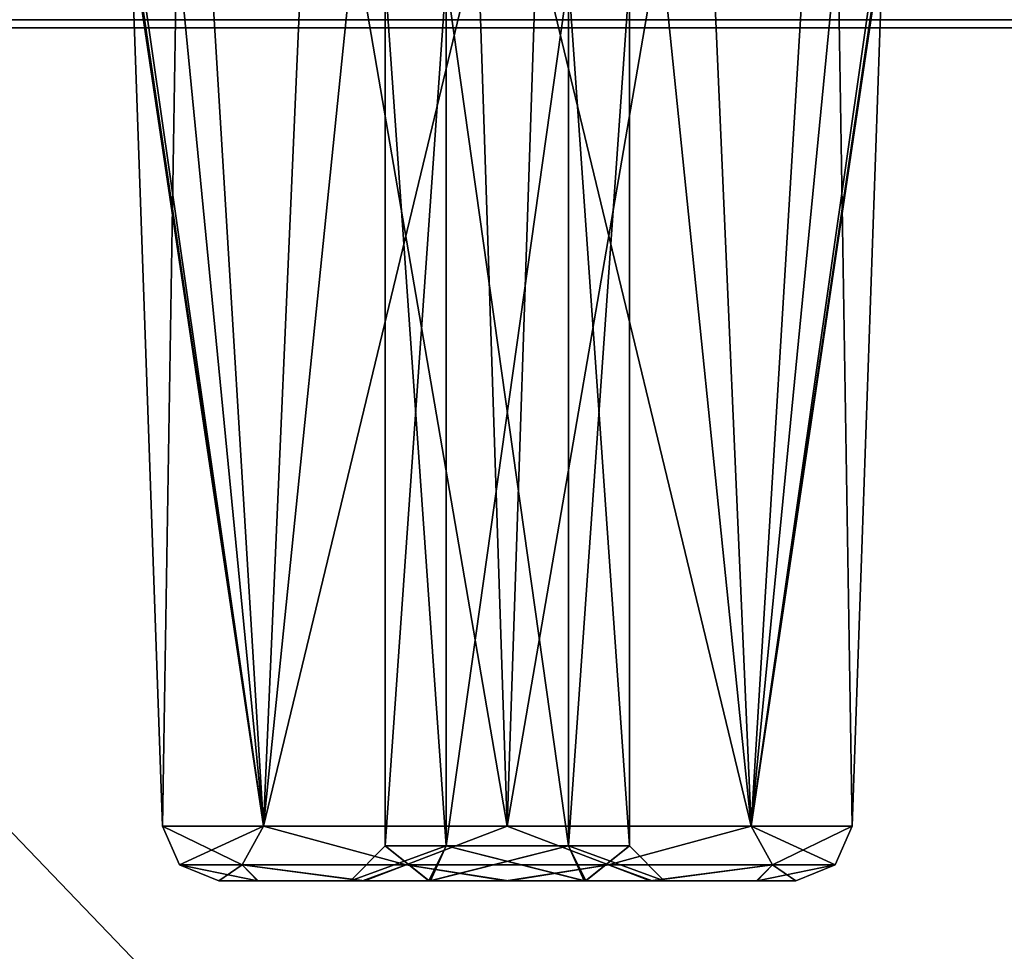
# Model space of a CAD drawing. Header units: inches. Extents: x -9.1 to 9.1, y -1.6 to 4.3.
# Tile 251 of 256: x -3.984 to -3.461, y 2.082 to 2.578. Entities that reach past the tile are written whole.
import ezdxf

# ---------------------------------------------------------------- set-up
doc = ezdxf.new("R2010")
doc.units = ezdxf.units.IN
doc.header["$LTSCALE"] = 81.481481
doc.header["$MEASUREMENT"] = 0
for name, color, linetype in [('10298', 7, 'CONTINUOUS'), ('10306', 7, 'CONTINUOUS'), ('8415', 7, 'CONTINUOUS'), ('8423', 7, 'CONTINUOUS'), ('8500', 7, 'CONTINUOUS'), ('8625', 7, 'CONTINUOUS'), ('8627', 7, 'CONTINUOUS'), ('8860', 7, 'CONTINUOUS'), ('8904', 7, 'CONTINUOUS'), ('8905', 7, 'CONTINUOUS'), ('8906', 7, 'CONTINUOUS'), ('8907', 7, 'CONTINUOUS'), ('8908', 7, 'CONTINUOUS'), ('8909', 7, 'CONTINUOUS'), ('8910', 7, 'CONTINUOUS'), ('8911', 7, 'CONTINUOUS'), ('8912', 7, 'CONTINUOUS'), ('8917', 7, 'CONTINUOUS'), ('8918', 7, 'CONTINUOUS'), ('8919', 7, 'CONTINUOUS'), ('8920', 7, 'CONTINUOUS'), ('8921', 7, 'CONTINUOUS'), ('8922', 7, 'CONTINUOUS'), ('8923', 7, 'CONTINUOUS'), ('8924', 7, 'CONTINUOUS'), ('8925', 7, 'CONTINUOUS')]:
    doc.layers.add(name, color=color, linetype=linetype)

msp = doc.modelspace()

# ---------------------------------------------------------------- linework, layer by layer
at = {"layer": '10298', "linetype": 'Continuous'}
for points in [[(-4.39938, 2.57785, 9.549), (-4.50204, -0.36218, 9.65166), (-3.44594, 1.37012, 9.59117), (-4.39938, 2.57785, 9.549)], [(-1.86647, 2.57785, 9.549), (-4.39938, 2.57785, 9.549), (-3.44594, 1.37012, 9.59117), (-1.86647, 2.57785, 9.549)]]:
    msp.add_3dface(points, dxfattribs=at)
at = {"layer": '10306', "linetype": 'Continuous'}
for points in [[(-4.39938, 2.73402, 9.47815), (-4.39938, 2.57785, 9.549), (-1.86826, 2.6585, 9.531), (-4.39938, 2.73402, 9.47815)], [(-4.39938, 2.57785, 9.549), (-1.867, 2.619, 9.54373), (-1.86826, 2.6585, 9.531), (-4.39938, 2.57785, 9.549)], [(-4.39938, 2.57785, 9.549), (-1.86647, 2.57785, 9.549), (-1.867, 2.619, 9.54373), (-4.39938, 2.57785, 9.549)]]:
    msp.add_3dface(points, dxfattribs=at)
at = {"layer": '8415', "linetype": 'Continuous'}
for points in [[(-4.50204, -0.36218, 5.39834), (-4.39938, 2.57785, 5.501), (-3.94583, -0.36218, 5.39834), (-4.50204, -0.36218, 5.39834)], [(-2.57501, 2.57785, 5.501), (-2.67768, -0.36166, 5.39835), (-4.39938, 2.57785, 5.501), (-2.57501, 2.57785, 5.501)], [(-4.39938, 2.57785, 5.501), (-2.67768, -0.36166, 5.39835), (-3.40719, 0.17231, 5.417), (-4.39938, 2.57785, 5.501)], [(-3.94583, -0.36218, 5.39834), (-4.39938, 2.57785, 5.501), (-3.93433, -0.03314, 5.40983), (-3.94583, -0.36218, 5.39834)], [(-3.93433, -0.03314, 5.40983), (-4.39938, 2.57785, 5.501), (-3.84279, 0.17233, 5.417), (-3.93433, -0.03314, 5.40983)], [(-3.84279, 0.17233, 5.417), (-4.39938, 2.57785, 5.501), (-3.63457, 0.25651, 5.41994), (-3.84279, 0.17233, 5.417)], [(-3.63457, 0.25651, 5.41994), (-4.39938, 2.57785, 5.501), (-3.61543, 0.25651, 5.41994), (-3.63457, 0.25651, 5.41994)], [(-3.61543, 0.25651, 5.41994), (-4.39938, 2.57785, 5.501), (-3.40719, 0.17231, 5.417), (-3.61543, 0.25651, 5.41994)]]:
    msp.add_3dface(points, dxfattribs=at)
at = {"layer": '8423', "linetype": 'Continuous'}
msp.add_3dface([(-2.57501, 2.57785, 5.501), (-4.39938, 2.57785, 5.501), (-4.39938, 2.73182, 5.56954), (-2.57501, 2.57785, 5.501)], dxfattribs=at)
at = {"layer": '8500', "linetype": 'Continuous'}
for points in [[(-4.50876, -0.55674, 5.51654), (-2.03412, -0.46622, 5.5197), (-4.39945, 2.57349, 5.62585), (-4.50876, -0.55674, 5.51654)], [(-2.03412, -0.46622, 5.5197), (-2.04967, -0.43262, 5.52088), (-4.39945, 2.57349, 5.62585), (-2.03412, -0.46622, 5.5197)], [(-4.39945, 2.57349, 5.62585), (-2.04967, -0.43262, 5.52088), (-2.56475, 2.57349, 5.62585), (-4.39945, 2.57349, 5.62585)]]:
    msp.add_3dface(points, dxfattribs=at)
at = {"layer": '8625', "linetype": 'Continuous'}
for points in [[(-1.14, 2.57349, 9.42415), (-4.39945, 2.64191, 9.3937), (-1.14, 2.64193, 9.39367), (-1.14, 2.57349, 9.42415)], [(-4.39945, 2.57349, 9.42415), (-4.39945, 2.64191, 9.3937), (-1.14, 2.57349, 9.42415), (-4.39945, 2.57349, 9.42415)]]:
    msp.add_3dface(points, dxfattribs=at)
at = {"layer": '8627', "linetype": 'Continuous'}
for points in [[(-4.50876, -0.55674, 9.53346), (-4.39945, 2.57349, 9.42415), (-3.24205, 0.87, 9.48364), (-4.50876, -0.55674, 9.53346)], [(-4.39945, 2.57349, 9.42415), (-1.14, 2.57349, 9.42415), (-3.09802, 1.21789, 9.47149), (-4.39945, 2.57349, 9.42415)], [(-3.24205, 0.87, 9.48364), (-4.39945, 2.57349, 9.42415), (-3.09802, 1.21789, 9.47149), (-3.24205, 0.87, 9.48364)]]:
    msp.add_3dface(points, dxfattribs=at)
at = {"layer": '8860', "linetype": 'Continuous'}
for points in [[(-4.39945, 2.64291, 5.65736), (-4.39945, 2.57349, 5.62585), (-2.56477, 2.64077, 5.65514), (-4.39945, 2.64291, 5.65736)], [(-4.39945, 2.57349, 5.62585), (-2.56475, 2.57349, 5.62585), (-2.56477, 2.64077, 5.65514), (-4.39945, 2.57349, 5.62585)]]:
    msp.add_3dface(points, dxfattribs=at)
at = {"layer": '8904', "linetype": 'Continuous'}
for points in [[(-3.9244, 2.62174, 6.06577), (-3.92502, 2.62174, 6.05), (-3.85476, 2.14895, 6.17976), (-3.9244, 2.62174, 6.06577)], [(-3.92502, 2.62174, 6.05), (-3.90851, 2.14895, 6.05), (-3.85476, 2.14895, 6.17976), (-3.92502, 2.62174, 6.05)], [(-3.92254, 2.62174, 6.08143), (-3.9244, 2.62174, 6.06577), (-3.85476, 2.14895, 6.17976), (-3.92254, 2.62174, 6.08143)], [(-3.88361, 2.62174, 6.17186), (-3.92254, 2.62174, 6.08143), (-3.85476, 2.14895, 6.17976), (-3.88361, 2.62174, 6.17186)], [(-3.80627, 2.62174, 6.23277), (-3.88361, 2.62174, 6.17186), (-3.85476, 2.14895, 6.17976), (-3.80627, 2.62174, 6.23277)], [(-3.725, 2.14895, 6.23351), (-3.80627, 2.62174, 6.23277), (-3.85476, 2.14895, 6.17976), (-3.725, 2.14895, 6.23351)], [(-3.70923, 2.62174, 6.2494), (-3.80627, 2.62174, 6.23277), (-3.725, 2.14895, 6.23351), (-3.70923, 2.62174, 6.2494)], [(-3.59524, 2.14895, 6.17976), (-3.70923, 2.62174, 6.2494), (-3.725, 2.14895, 6.23351), (-3.59524, 2.14895, 6.17976)], [(-3.61602, 2.62174, 6.21773), (-3.70923, 2.62174, 6.2494), (-3.59524, 2.14895, 6.17976), (-3.61602, 2.62174, 6.21773)], [(-3.54921, 2.62174, 6.14542), (-3.61602, 2.62174, 6.21773), (-3.59524, 2.14895, 6.17976), (-3.54921, 2.62174, 6.14542)], [(-3.54149, 2.14895, 6.05), (-3.54921, 2.62174, 6.14542), (-3.59524, 2.14895, 6.17976), (-3.54149, 2.14895, 6.05)], [(-3.52498, 2.62174, 6.05), (-3.54921, 2.62174, 6.14542), (-3.54149, 2.14895, 6.05), (-3.52498, 2.62174, 6.05)]]:
    msp.add_3dface(points, dxfattribs=at)
at = {"layer": '8905', "linetype": 'Continuous'}
for points in [[(-3.85476, 2.14895, 6.17976), (-3.90851, 2.14895, 6.05), (-3.86607, 2.12842, 6.15249), (-3.85476, 2.14895, 6.17976)], [(-3.90851, 2.14895, 6.05), (-3.89937, 2.12842, 6.05), (-3.86607, 2.12842, 6.15249), (-3.90851, 2.14895, 6.05)], [(-3.85476, 2.14895, 6.17976), (-3.86607, 2.12842, 6.15249), (-3.77888, 2.12842, 6.21583), (-3.85476, 2.14895, 6.17976)], [(-3.725, 2.14895, 6.23351), (-3.85476, 2.14895, 6.17976), (-3.77888, 2.12842, 6.21583), (-3.725, 2.14895, 6.23351)], [(-3.725, 2.14895, 6.23351), (-3.77888, 2.12842, 6.21583), (-3.67112, 2.12842, 6.21583), (-3.725, 2.14895, 6.23351)], [(-3.59524, 2.14895, 6.17976), (-3.725, 2.14895, 6.23351), (-3.67112, 2.12842, 6.21583), (-3.59524, 2.14895, 6.17976)], [(-3.59524, 2.14895, 6.17976), (-3.67112, 2.12842, 6.21583), (-3.58393, 2.12842, 6.15249), (-3.59524, 2.14895, 6.17976)], [(-3.54149, 2.14895, 6.05), (-3.59524, 2.14895, 6.17976), (-3.55063, 2.12842, 6.05), (-3.54149, 2.14895, 6.05)], [(-3.59524, 2.14895, 6.17976), (-3.58393, 2.12842, 6.15249), (-3.55063, 2.12842, 6.05), (-3.59524, 2.14895, 6.17976)], [(-3.89937, 2.12842, 6.05), (-3.87853, 2.12, 6.05), (-3.85783, 2.12, 6.12688), (-3.89937, 2.12842, 6.05)], [(-3.86607, 2.12842, 6.15249), (-3.89937, 2.12842, 6.05), (-3.85783, 2.12, 6.12688), (-3.86607, 2.12842, 6.15249)], [(-3.77888, 2.12842, 6.21583), (-3.86607, 2.12842, 6.15249), (-3.80197, 2.12, 6.18279), (-3.77888, 2.12842, 6.21583)], [(-3.80197, 2.12, 6.18279), (-3.86607, 2.12842, 6.15249), (-3.85783, 2.12, 6.12688), (-3.80197, 2.12, 6.18279)], [(-3.7256, 2.12, 6.20352), (-3.77888, 2.12842, 6.21583), (-3.80197, 2.12, 6.18279), (-3.7256, 2.12, 6.20352)], [(-3.67112, 2.12842, 6.21583), (-3.77888, 2.12842, 6.21583), (-3.7256, 2.12, 6.20352), (-3.67112, 2.12842, 6.21583)], [(-3.64905, 2.12, 6.18337), (-3.67112, 2.12842, 6.21583), (-3.7256, 2.12, 6.20352), (-3.64905, 2.12, 6.18337)], [(-3.58393, 2.12842, 6.15249), (-3.67112, 2.12842, 6.21583), (-3.64905, 2.12, 6.18337), (-3.58393, 2.12842, 6.15249)], [(-3.59244, 2.12, 6.12732), (-3.58393, 2.12842, 6.15249), (-3.64905, 2.12, 6.18337), (-3.59244, 2.12, 6.12732)], [(-3.57147, 2.12, 6.05), (-3.58393, 2.12842, 6.15249), (-3.59244, 2.12, 6.12732), (-3.57147, 2.12, 6.05)], [(-3.55063, 2.12842, 6.05), (-3.58393, 2.12842, 6.15249), (-3.57147, 2.12, 6.05), (-3.55063, 2.12842, 6.05)]]:
    msp.add_3dface(points, dxfattribs=at)
at = {"layer": '8906', "linetype": 'Continuous'}
for points in [[(-3.85783, 2.12, 6.12688), (-3.87853, 2.12, 6.05), (-3.85756, 2.12, 5.97268), (-3.85783, 2.12, 6.12688)], [(-3.80197, 2.12, 6.18279), (-3.85783, 2.12, 6.12688), (-3.8085, 2.12, 6.05), (-3.80197, 2.12, 6.18279)], [(-3.85783, 2.12, 6.12688), (-3.85756, 2.12, 5.97268), (-3.8085, 2.12, 6.05), (-3.85783, 2.12, 6.12688)], [(-3.85756, 2.12, 5.97268), (-3.80095, 2.12, 5.91663), (-3.8085, 2.12, 6.05), (-3.85756, 2.12, 5.97268)], [(-3.80197, 2.12, 6.18279), (-3.8085, 2.12, 6.05), (-3.76621, 2.12, 6.12259), (-3.80197, 2.12, 6.18279)], [(-3.8085, 2.12, 6.05), (-3.80095, 2.12, 5.91663), (-3.76677, 2.12, 5.97775), (-3.8085, 2.12, 6.05)], [(-3.7256, 2.12, 6.20352), (-3.80197, 2.12, 6.18279), (-3.76621, 2.12, 6.12259), (-3.7256, 2.12, 6.20352)], [(-3.80095, 2.12, 5.91663), (-3.7244, 2.12, 5.89648), (-3.76677, 2.12, 5.97775), (-3.80095, 2.12, 5.91663)], [(-3.76677, 2.12, 5.97775), (-3.7244, 2.12, 5.89648), (-3.68379, 2.12, 5.97741), (-3.76677, 2.12, 5.97775)], [(-3.68323, 2.12, 6.12225), (-3.7256, 2.12, 6.20352), (-3.76621, 2.12, 6.12259), (-3.68323, 2.12, 6.12225)], [(-3.64905, 2.12, 6.18337), (-3.7256, 2.12, 6.20352), (-3.68323, 2.12, 6.12225), (-3.64905, 2.12, 6.18337)], [(-3.7244, 2.12, 5.89648), (-3.64803, 2.12, 5.91721), (-3.68379, 2.12, 5.97741), (-3.7244, 2.12, 5.89648)], [(-3.68379, 2.12, 5.97741), (-3.64803, 2.12, 5.91721), (-3.6415, 2.12, 6.05), (-3.68379, 2.12, 5.97741)], [(-3.6415, 2.12, 6.05), (-3.64905, 2.12, 6.18337), (-3.68323, 2.12, 6.12225), (-3.6415, 2.12, 6.05)], [(-3.59244, 2.12, 6.12732), (-3.64905, 2.12, 6.18337), (-3.6415, 2.12, 6.05), (-3.59244, 2.12, 6.12732)], [(-3.64803, 2.12, 5.91721), (-3.59217, 2.12, 5.97312), (-3.6415, 2.12, 6.05), (-3.64803, 2.12, 5.91721)], [(-3.59217, 2.12, 5.97312), (-3.59244, 2.12, 6.12732), (-3.6415, 2.12, 6.05), (-3.59217, 2.12, 5.97312)], [(-3.57147, 2.12, 6.05), (-3.59244, 2.12, 6.12732), (-3.59217, 2.12, 5.97312), (-3.57147, 2.12, 6.05)]]:
    msp.add_3dface(points, dxfattribs=at)
at = {"layer": '8907', "linetype": 'Continuous'}
for points in [[(-3.89937, 2.12842, 6.05), (-3.90851, 2.14895, 6.05), (-3.85476, 2.14895, 5.92024), (-3.89937, 2.12842, 6.05)], [(-3.86607, 2.12842, 5.94751), (-3.89937, 2.12842, 6.05), (-3.85476, 2.14895, 5.92024), (-3.86607, 2.12842, 5.94751)], [(-3.77888, 2.12842, 5.88417), (-3.86607, 2.12842, 5.94751), (-3.85476, 2.14895, 5.92024), (-3.77888, 2.12842, 5.88417)], [(-3.725, 2.14895, 5.86649), (-3.77888, 2.12842, 5.88417), (-3.85476, 2.14895, 5.92024), (-3.725, 2.14895, 5.86649)], [(-3.67112, 2.12842, 5.88417), (-3.77888, 2.12842, 5.88417), (-3.725, 2.14895, 5.86649), (-3.67112, 2.12842, 5.88417)], [(-3.59524, 2.14895, 5.92024), (-3.67112, 2.12842, 5.88417), (-3.725, 2.14895, 5.86649), (-3.59524, 2.14895, 5.92024)], [(-3.58393, 2.12842, 5.94751), (-3.67112, 2.12842, 5.88417), (-3.59524, 2.14895, 5.92024), (-3.58393, 2.12842, 5.94751)], [(-3.54149, 2.14895, 6.05), (-3.58393, 2.12842, 5.94751), (-3.59524, 2.14895, 5.92024), (-3.54149, 2.14895, 6.05)], [(-3.54149, 2.14895, 6.05), (-3.55063, 2.12842, 6.05), (-3.58393, 2.12842, 5.94751), (-3.54149, 2.14895, 6.05)], [(-3.87853, 2.12, 6.05), (-3.89937, 2.12842, 6.05), (-3.86607, 2.12842, 5.94751), (-3.87853, 2.12, 6.05)], [(-3.85756, 2.12, 5.97268), (-3.87853, 2.12, 6.05), (-3.86607, 2.12842, 5.94751), (-3.85756, 2.12, 5.97268)], [(-3.80095, 2.12, 5.91663), (-3.85756, 2.12, 5.97268), (-3.86607, 2.12842, 5.94751), (-3.80095, 2.12, 5.91663)], [(-3.77888, 2.12842, 5.88417), (-3.80095, 2.12, 5.91663), (-3.86607, 2.12842, 5.94751), (-3.77888, 2.12842, 5.88417)], [(-3.7244, 2.12, 5.89648), (-3.80095, 2.12, 5.91663), (-3.77888, 2.12842, 5.88417), (-3.7244, 2.12, 5.89648)], [(-3.67112, 2.12842, 5.88417), (-3.7244, 2.12, 5.89648), (-3.77888, 2.12842, 5.88417), (-3.67112, 2.12842, 5.88417)], [(-3.64803, 2.12, 5.91721), (-3.7244, 2.12, 5.89648), (-3.67112, 2.12842, 5.88417), (-3.64803, 2.12, 5.91721)], [(-3.58393, 2.12842, 5.94751), (-3.64803, 2.12, 5.91721), (-3.67112, 2.12842, 5.88417), (-3.58393, 2.12842, 5.94751)], [(-3.59217, 2.12, 5.97312), (-3.64803, 2.12, 5.91721), (-3.58393, 2.12842, 5.94751), (-3.59217, 2.12, 5.97312)], [(-3.55063, 2.12842, 6.05), (-3.57147, 2.12, 6.05), (-3.59217, 2.12, 5.97312), (-3.55063, 2.12842, 6.05)], [(-3.55063, 2.12842, 6.05), (-3.59217, 2.12, 5.97312), (-3.58393, 2.12842, 5.94751), (-3.55063, 2.12842, 6.05)]]:
    msp.add_3dface(points, dxfattribs=at)
at = {"layer": '8908', "linetype": 'Continuous'}
for points in [[(-3.92502, 2.62174, 6.05), (-3.90079, 2.62174, 5.95458), (-3.90851, 2.14895, 6.05), (-3.92502, 2.62174, 6.05)], [(-3.90851, 2.14895, 6.05), (-3.90079, 2.62174, 5.95458), (-3.85476, 2.14895, 5.92024), (-3.90851, 2.14895, 6.05)], [(-3.90079, 2.62174, 5.95458), (-3.83398, 2.62174, 5.88227), (-3.85476, 2.14895, 5.92024), (-3.90079, 2.62174, 5.95458)], [(-3.83398, 2.62174, 5.88227), (-3.74077, 2.62174, 5.8506), (-3.85476, 2.14895, 5.92024), (-3.83398, 2.62174, 5.88227)], [(-3.74077, 2.62174, 5.8506), (-3.725, 2.14895, 5.86649), (-3.85476, 2.14895, 5.92024), (-3.74077, 2.62174, 5.8506)], [(-3.74077, 2.62174, 5.8506), (-3.64373, 2.62174, 5.86723), (-3.725, 2.14895, 5.86649), (-3.74077, 2.62174, 5.8506)], [(-3.64373, 2.62174, 5.86723), (-3.59524, 2.14895, 5.92024), (-3.725, 2.14895, 5.86649), (-3.64373, 2.62174, 5.86723)], [(-3.64373, 2.62174, 5.86723), (-3.56639, 2.62174, 5.92814), (-3.59524, 2.14895, 5.92024), (-3.64373, 2.62174, 5.86723)], [(-3.56639, 2.62174, 5.92814), (-3.52746, 2.62174, 6.01857), (-3.59524, 2.14895, 5.92024), (-3.56639, 2.62174, 5.92814)], [(-3.52746, 2.62174, 6.01857), (-3.5256, 2.62174, 6.03423), (-3.59524, 2.14895, 5.92024), (-3.52746, 2.62174, 6.01857)], [(-3.5256, 2.62174, 6.03423), (-3.52498, 2.62174, 6.05), (-3.59524, 2.14895, 5.92024), (-3.5256, 2.62174, 6.03423)], [(-3.52498, 2.62174, 6.05), (-3.54149, 2.14895, 6.05), (-3.59524, 2.14895, 5.92024), (-3.52498, 2.62174, 6.05)]]:
    msp.add_3dface(points, dxfattribs=at)
at = {"layer": '8909', "linetype": 'Continuous'}
for points in [[(-3.8085, 2.12, 6.05), (-3.76677, 2.12, 5.97775), (-3.79, 2.1385, 6.05), (-3.8085, 2.12, 6.05)], [(-3.79, 2.1385, 6.05), (-3.76677, 2.12, 5.97775), (-3.7575, 2.1385, 5.99371), (-3.79, 2.1385, 6.05)], [(-3.76677, 2.12, 5.97775), (-3.68379, 2.12, 5.97741), (-3.7575, 2.1385, 5.99371), (-3.76677, 2.12, 5.97775)], [(-3.7575, 2.1385, 5.99371), (-3.68379, 2.12, 5.97741), (-3.6925, 2.1385, 5.99371), (-3.7575, 2.1385, 5.99371)], [(-3.68379, 2.12, 5.97741), (-3.6415, 2.12, 6.05), (-3.6925, 2.1385, 5.99371), (-3.68379, 2.12, 5.97741)], [(-3.6925, 2.1385, 5.99371), (-3.6415, 2.12, 6.05), (-3.66, 2.1385, 6.05), (-3.6925, 2.1385, 5.99371)]]:
    msp.add_3dface(points, dxfattribs=at)
at = {"layer": '8910', "linetype": 'Continuous'}
for points in [[(-3.76621, 2.12, 6.12259), (-3.8085, 2.12, 6.05), (-3.7575, 2.1385, 6.10629), (-3.76621, 2.12, 6.12259)], [(-3.8085, 2.12, 6.05), (-3.79, 2.1385, 6.05), (-3.7575, 2.1385, 6.10629), (-3.8085, 2.12, 6.05)], [(-3.68323, 2.12, 6.12225), (-3.76621, 2.12, 6.12259), (-3.6925, 2.1385, 6.10629), (-3.68323, 2.12, 6.12225)], [(-3.6925, 2.1385, 6.10629), (-3.76621, 2.12, 6.12259), (-3.7575, 2.1385, 6.10629), (-3.6925, 2.1385, 6.10629)], [(-3.66, 2.1385, 6.05), (-3.68323, 2.12, 6.12225), (-3.6925, 2.1385, 6.10629), (-3.66, 2.1385, 6.05)], [(-3.6415, 2.12, 6.05), (-3.68323, 2.12, 6.12225), (-3.66, 2.1385, 6.05), (-3.6415, 2.12, 6.05)]]:
    msp.add_3dface(points, dxfattribs=at)
at = {"layer": '8911', "linetype": 'Continuous'}
for points in [[(-3.7575, 2.1385, 6.10629), (-3.79, 2.1385, 6.05), (-3.7575, 2.6, 6.10629), (-3.7575, 2.1385, 6.10629)], [(-3.7575, 2.6, 6.10629), (-3.79, 2.1385, 6.05), (-3.79, 2.6, 6.05), (-3.7575, 2.6, 6.10629)], [(-3.6925, 2.1385, 6.10629), (-3.7575, 2.1385, 6.10629), (-3.6925, 2.6, 6.10629), (-3.6925, 2.1385, 6.10629)], [(-3.6925, 2.6, 6.10629), (-3.7575, 2.1385, 6.10629), (-3.7575, 2.6, 6.10629), (-3.6925, 2.6, 6.10629)], [(-3.66, 2.1385, 6.05), (-3.6925, 2.1385, 6.10629), (-3.66, 2.6, 6.05), (-3.66, 2.1385, 6.05)], [(-3.66, 2.6, 6.05), (-3.6925, 2.1385, 6.10629), (-3.6925, 2.6, 6.10629), (-3.66, 2.6, 6.05)]]:
    msp.add_3dface(points, dxfattribs=at)
at = {"layer": '8912', "linetype": 'Continuous'}
for points in [[(-3.79, 2.1385, 6.05), (-3.7575, 2.1385, 5.99371), (-3.79, 2.6, 6.05), (-3.79, 2.1385, 6.05)], [(-3.79, 2.6, 6.05), (-3.7575, 2.1385, 5.99371), (-3.7575, 2.6, 5.99371), (-3.79, 2.6, 6.05)], [(-3.7575, 2.1385, 5.99371), (-3.6925, 2.1385, 5.99371), (-3.7575, 2.6, 5.99371), (-3.7575, 2.1385, 5.99371)], [(-3.7575, 2.6, 5.99371), (-3.6925, 2.1385, 5.99371), (-3.6925, 2.6, 5.99371), (-3.7575, 2.6, 5.99371)], [(-3.6925, 2.1385, 5.99371), (-3.66, 2.1385, 6.05), (-3.6925, 2.6, 5.99371), (-3.6925, 2.1385, 5.99371)], [(-3.66, 2.1385, 6.05), (-3.66, 2.6, 6.05), (-3.6925, 2.6, 5.99371), (-3.66, 2.1385, 6.05)]]:
    msp.add_3dface(points, dxfattribs=at)
at = {"layer": '8917', "linetype": 'Continuous'}
for points in [[(-3.9244, 2.62174, 8.27077), (-3.92502, 2.62174, 8.255), (-3.85476, 2.14895, 8.38476), (-3.9244, 2.62174, 8.27077)], [(-3.92502, 2.62174, 8.255), (-3.90851, 2.14895, 8.255), (-3.85476, 2.14895, 8.38476), (-3.92502, 2.62174, 8.255)], [(-3.92254, 2.62174, 8.28643), (-3.9244, 2.62174, 8.27077), (-3.85476, 2.14895, 8.38476), (-3.92254, 2.62174, 8.28643)], [(-3.88361, 2.62174, 8.37686), (-3.92254, 2.62174, 8.28643), (-3.85476, 2.14895, 8.38476), (-3.88361, 2.62174, 8.37686)], [(-3.80627, 2.62174, 8.43777), (-3.88361, 2.62174, 8.37686), (-3.85476, 2.14895, 8.38476), (-3.80627, 2.62174, 8.43777)], [(-3.725, 2.14895, 8.43851), (-3.80627, 2.62174, 8.43777), (-3.85476, 2.14895, 8.38476), (-3.725, 2.14895, 8.43851)], [(-3.70923, 2.62174, 8.4544), (-3.80627, 2.62174, 8.43777), (-3.725, 2.14895, 8.43851), (-3.70923, 2.62174, 8.4544)], [(-3.59524, 2.14895, 8.38476), (-3.70923, 2.62174, 8.4544), (-3.725, 2.14895, 8.43851), (-3.59524, 2.14895, 8.38476)], [(-3.61602, 2.62174, 8.42273), (-3.70923, 2.62174, 8.4544), (-3.59524, 2.14895, 8.38476), (-3.61602, 2.62174, 8.42273)], [(-3.54921, 2.62174, 8.35042), (-3.61602, 2.62174, 8.42273), (-3.59524, 2.14895, 8.38476), (-3.54921, 2.62174, 8.35042)], [(-3.54149, 2.14895, 8.255), (-3.54921, 2.62174, 8.35042), (-3.59524, 2.14895, 8.38476), (-3.54149, 2.14895, 8.255)], [(-3.52498, 2.62174, 8.255), (-3.54921, 2.62174, 8.35042), (-3.54149, 2.14895, 8.255), (-3.52498, 2.62174, 8.255)]]:
    msp.add_3dface(points, dxfattribs=at)
at = {"layer": '8918', "linetype": 'Continuous'}
for points in [[(-3.85476, 2.14895, 8.38476), (-3.90851, 2.14895, 8.255), (-3.86607, 2.12842, 8.35749), (-3.85476, 2.14895, 8.38476)], [(-3.90851, 2.14895, 8.255), (-3.89937, 2.12842, 8.255), (-3.86607, 2.12842, 8.35749), (-3.90851, 2.14895, 8.255)], [(-3.85476, 2.14895, 8.38476), (-3.86607, 2.12842, 8.35749), (-3.77888, 2.12842, 8.42083), (-3.85476, 2.14895, 8.38476)], [(-3.725, 2.14895, 8.43851), (-3.85476, 2.14895, 8.38476), (-3.77888, 2.12842, 8.42083), (-3.725, 2.14895, 8.43851)], [(-3.725, 2.14895, 8.43851), (-3.77888, 2.12842, 8.42083), (-3.67112, 2.12842, 8.42083), (-3.725, 2.14895, 8.43851)], [(-3.59524, 2.14895, 8.38476), (-3.725, 2.14895, 8.43851), (-3.67112, 2.12842, 8.42083), (-3.59524, 2.14895, 8.38476)], [(-3.59524, 2.14895, 8.38476), (-3.67112, 2.12842, 8.42083), (-3.58393, 2.12842, 8.35749), (-3.59524, 2.14895, 8.38476)], [(-3.54149, 2.14895, 8.255), (-3.59524, 2.14895, 8.38476), (-3.55063, 2.12842, 8.255), (-3.54149, 2.14895, 8.255)], [(-3.59524, 2.14895, 8.38476), (-3.58393, 2.12842, 8.35749), (-3.55063, 2.12842, 8.255), (-3.59524, 2.14895, 8.38476)], [(-3.89937, 2.12842, 8.255), (-3.87853, 2.12, 8.255), (-3.85783, 2.12, 8.33188), (-3.89937, 2.12842, 8.255)], [(-3.86607, 2.12842, 8.35749), (-3.89937, 2.12842, 8.255), (-3.85783, 2.12, 8.33188), (-3.86607, 2.12842, 8.35749)], [(-3.77888, 2.12842, 8.42083), (-3.86607, 2.12842, 8.35749), (-3.80197, 2.12, 8.38779), (-3.77888, 2.12842, 8.42083)], [(-3.80197, 2.12, 8.38779), (-3.86607, 2.12842, 8.35749), (-3.85783, 2.12, 8.33188), (-3.80197, 2.12, 8.38779)], [(-3.7256, 2.12, 8.40852), (-3.77888, 2.12842, 8.42083), (-3.80197, 2.12, 8.38779), (-3.7256, 2.12, 8.40852)], [(-3.67112, 2.12842, 8.42083), (-3.77888, 2.12842, 8.42083), (-3.7256, 2.12, 8.40852), (-3.67112, 2.12842, 8.42083)], [(-3.64905, 2.12, 8.38837), (-3.67112, 2.12842, 8.42083), (-3.7256, 2.12, 8.40852), (-3.64905, 2.12, 8.38837)], [(-3.58393, 2.12842, 8.35749), (-3.67112, 2.12842, 8.42083), (-3.64905, 2.12, 8.38837), (-3.58393, 2.12842, 8.35749)], [(-3.59244, 2.12, 8.33232), (-3.58393, 2.12842, 8.35749), (-3.64905, 2.12, 8.38837), (-3.59244, 2.12, 8.33232)], [(-3.57147, 2.12, 8.255), (-3.58393, 2.12842, 8.35749), (-3.59244, 2.12, 8.33232), (-3.57147, 2.12, 8.255)], [(-3.55063, 2.12842, 8.255), (-3.58393, 2.12842, 8.35749), (-3.57147, 2.12, 8.255), (-3.55063, 2.12842, 8.255)]]:
    msp.add_3dface(points, dxfattribs=at)
at = {"layer": '8919', "linetype": 'Continuous'}
for points in [[(-3.85783, 2.12, 8.33188), (-3.87853, 2.12, 8.255), (-3.85756, 2.12, 8.17768), (-3.85783, 2.12, 8.33188)], [(-3.80197, 2.12, 8.38779), (-3.85783, 2.12, 8.33188), (-3.8085, 2.12, 8.255), (-3.80197, 2.12, 8.38779)], [(-3.85783, 2.12, 8.33188), (-3.85756, 2.12, 8.17768), (-3.8085, 2.12, 8.255), (-3.85783, 2.12, 8.33188)], [(-3.85756, 2.12, 8.17768), (-3.80095, 2.12, 8.12163), (-3.8085, 2.12, 8.255), (-3.85756, 2.12, 8.17768)], [(-3.80197, 2.12, 8.38779), (-3.8085, 2.12, 8.255), (-3.7658, 2.12, 8.32781), (-3.80197, 2.12, 8.38779)], [(-3.8085, 2.12, 8.255), (-3.80095, 2.12, 8.12163), (-3.76665, 2.12, 8.18267), (-3.8085, 2.12, 8.255)], [(-3.7256, 2.12, 8.40852), (-3.80197, 2.12, 8.38779), (-3.7658, 2.12, 8.32781), (-3.7256, 2.12, 8.40852)], [(-3.80095, 2.12, 8.12163), (-3.7244, 2.12, 8.10148), (-3.76665, 2.12, 8.18267), (-3.80095, 2.12, 8.12163)], [(-3.76665, 2.12, 8.18267), (-3.7244, 2.12, 8.10148), (-3.6842, 2.12, 8.18219), (-3.76665, 2.12, 8.18267)], [(-3.68335, 2.12, 8.32733), (-3.7256, 2.12, 8.40852), (-3.7658, 2.12, 8.32781), (-3.68335, 2.12, 8.32733)], [(-3.64905, 2.12, 8.38837), (-3.7256, 2.12, 8.40852), (-3.68335, 2.12, 8.32733), (-3.64905, 2.12, 8.38837)], [(-3.7244, 2.12, 8.10148), (-3.64803, 2.12, 8.12221), (-3.6842, 2.12, 8.18219), (-3.7244, 2.12, 8.10148)], [(-3.6842, 2.12, 8.18219), (-3.64803, 2.12, 8.12221), (-3.6415, 2.12, 8.255), (-3.6842, 2.12, 8.18219)], [(-3.6415, 2.12, 8.255), (-3.64905, 2.12, 8.38837), (-3.68335, 2.12, 8.32733), (-3.6415, 2.12, 8.255)], [(-3.59244, 2.12, 8.33232), (-3.64905, 2.12, 8.38837), (-3.6415, 2.12, 8.255), (-3.59244, 2.12, 8.33232)], [(-3.64803, 2.12, 8.12221), (-3.59217, 2.12, 8.17812), (-3.6415, 2.12, 8.255), (-3.64803, 2.12, 8.12221)], [(-3.59217, 2.12, 8.17812), (-3.59244, 2.12, 8.33232), (-3.6415, 2.12, 8.255), (-3.59217, 2.12, 8.17812)], [(-3.57147, 2.12, 8.255), (-3.59244, 2.12, 8.33232), (-3.59217, 2.12, 8.17812), (-3.57147, 2.12, 8.255)]]:
    msp.add_3dface(points, dxfattribs=at)
at = {"layer": '8920', "linetype": 'Continuous'}
for points in [[(-3.89937, 2.12842, 8.255), (-3.90851, 2.14895, 8.255), (-3.85476, 2.14895, 8.12524), (-3.89937, 2.12842, 8.255)], [(-3.86607, 2.12842, 8.15251), (-3.89937, 2.12842, 8.255), (-3.85476, 2.14895, 8.12524), (-3.86607, 2.12842, 8.15251)], [(-3.77888, 2.12842, 8.08917), (-3.86607, 2.12842, 8.15251), (-3.85476, 2.14895, 8.12524), (-3.77888, 2.12842, 8.08917)], [(-3.725, 2.14895, 8.07149), (-3.77888, 2.12842, 8.08917), (-3.85476, 2.14895, 8.12524), (-3.725, 2.14895, 8.07149)], [(-3.67112, 2.12842, 8.08917), (-3.77888, 2.12842, 8.08917), (-3.725, 2.14895, 8.07149), (-3.67112, 2.12842, 8.08917)], [(-3.59524, 2.14895, 8.12524), (-3.67112, 2.12842, 8.08917), (-3.725, 2.14895, 8.07149), (-3.59524, 2.14895, 8.12524)], [(-3.58393, 2.12842, 8.15251), (-3.67112, 2.12842, 8.08917), (-3.59524, 2.14895, 8.12524), (-3.58393, 2.12842, 8.15251)], [(-3.54149, 2.14895, 8.255), (-3.58393, 2.12842, 8.15251), (-3.59524, 2.14895, 8.12524), (-3.54149, 2.14895, 8.255)], [(-3.54149, 2.14895, 8.255), (-3.55063, 2.12842, 8.255), (-3.58393, 2.12842, 8.15251), (-3.54149, 2.14895, 8.255)], [(-3.87853, 2.12, 8.255), (-3.89937, 2.12842, 8.255), (-3.86607, 2.12842, 8.15251), (-3.87853, 2.12, 8.255)], [(-3.85756, 2.12, 8.17768), (-3.87853, 2.12, 8.255), (-3.86607, 2.12842, 8.15251), (-3.85756, 2.12, 8.17768)], [(-3.80095, 2.12, 8.12163), (-3.85756, 2.12, 8.17768), (-3.86607, 2.12842, 8.15251), (-3.80095, 2.12, 8.12163)], [(-3.77888, 2.12842, 8.08917), (-3.80095, 2.12, 8.12163), (-3.86607, 2.12842, 8.15251), (-3.77888, 2.12842, 8.08917)], [(-3.7244, 2.12, 8.10148), (-3.80095, 2.12, 8.12163), (-3.77888, 2.12842, 8.08917), (-3.7244, 2.12, 8.10148)], [(-3.67112, 2.12842, 8.08917), (-3.7244, 2.12, 8.10148), (-3.77888, 2.12842, 8.08917), (-3.67112, 2.12842, 8.08917)], [(-3.64803, 2.12, 8.12221), (-3.7244, 2.12, 8.10148), (-3.67112, 2.12842, 8.08917), (-3.64803, 2.12, 8.12221)], [(-3.58393, 2.12842, 8.15251), (-3.64803, 2.12, 8.12221), (-3.67112, 2.12842, 8.08917), (-3.58393, 2.12842, 8.15251)], [(-3.59217, 2.12, 8.17812), (-3.64803, 2.12, 8.12221), (-3.58393, 2.12842, 8.15251), (-3.59217, 2.12, 8.17812)], [(-3.55063, 2.12842, 8.255), (-3.57147, 2.12, 8.255), (-3.59217, 2.12, 8.17812), (-3.55063, 2.12842, 8.255)], [(-3.55063, 2.12842, 8.255), (-3.59217, 2.12, 8.17812), (-3.58393, 2.12842, 8.15251), (-3.55063, 2.12842, 8.255)]]:
    msp.add_3dface(points, dxfattribs=at)
at = {"layer": '8921', "linetype": 'Continuous'}
for points in [[(-3.92502, 2.62174, 8.255), (-3.90079, 2.62174, 8.15958), (-3.90851, 2.14895, 8.255), (-3.92502, 2.62174, 8.255)], [(-3.90851, 2.14895, 8.255), (-3.90079, 2.62174, 8.15958), (-3.85476, 2.14895, 8.12524), (-3.90851, 2.14895, 8.255)], [(-3.90079, 2.62174, 8.15958), (-3.83398, 2.62174, 8.08727), (-3.85476, 2.14895, 8.12524), (-3.90079, 2.62174, 8.15958)], [(-3.83398, 2.62174, 8.08727), (-3.74077, 2.62174, 8.0556), (-3.85476, 2.14895, 8.12524), (-3.83398, 2.62174, 8.08727)], [(-3.74077, 2.62174, 8.0556), (-3.725, 2.14895, 8.07149), (-3.85476, 2.14895, 8.12524), (-3.74077, 2.62174, 8.0556)], [(-3.74077, 2.62174, 8.0556), (-3.64373, 2.62174, 8.07223), (-3.725, 2.14895, 8.07149), (-3.74077, 2.62174, 8.0556)], [(-3.64373, 2.62174, 8.07223), (-3.59524, 2.14895, 8.12524), (-3.725, 2.14895, 8.07149), (-3.64373, 2.62174, 8.07223)], [(-3.64373, 2.62174, 8.07223), (-3.56639, 2.62174, 8.13314), (-3.59524, 2.14895, 8.12524), (-3.64373, 2.62174, 8.07223)], [(-3.56639, 2.62174, 8.13314), (-3.52746, 2.62174, 8.22357), (-3.59524, 2.14895, 8.12524), (-3.56639, 2.62174, 8.13314)], [(-3.52746, 2.62174, 8.22357), (-3.5256, 2.62174, 8.23923), (-3.59524, 2.14895, 8.12524), (-3.52746, 2.62174, 8.22357)], [(-3.5256, 2.62174, 8.23923), (-3.52498, 2.62174, 8.255), (-3.59524, 2.14895, 8.12524), (-3.5256, 2.62174, 8.23923)], [(-3.52498, 2.62174, 8.255), (-3.54149, 2.14895, 8.255), (-3.59524, 2.14895, 8.12524), (-3.52498, 2.62174, 8.255)]]:
    msp.add_3dface(points, dxfattribs=at)
at = {"layer": '8922', "linetype": 'Continuous'}
for points in [[(-3.8085, 2.12, 8.255), (-3.76665, 2.12, 8.18267), (-3.79, 2.1385, 8.255), (-3.8085, 2.12, 8.255)], [(-3.79, 2.1385, 8.255), (-3.76665, 2.12, 8.18267), (-3.7575, 2.1385, 8.19871), (-3.79, 2.1385, 8.255)], [(-3.76665, 2.12, 8.18267), (-3.6842, 2.12, 8.18219), (-3.7575, 2.1385, 8.19871), (-3.76665, 2.12, 8.18267)], [(-3.7575, 2.1385, 8.19871), (-3.6842, 2.12, 8.18219), (-3.6925, 2.1385, 8.19871), (-3.7575, 2.1385, 8.19871)], [(-3.6842, 2.12, 8.18219), (-3.6415, 2.12, 8.255), (-3.6925, 2.1385, 8.19871), (-3.6842, 2.12, 8.18219)], [(-3.6925, 2.1385, 8.19871), (-3.6415, 2.12, 8.255), (-3.66, 2.1385, 8.255), (-3.6925, 2.1385, 8.19871)]]:
    msp.add_3dface(points, dxfattribs=at)
at = {"layer": '8923', "linetype": 'Continuous'}
for points in [[(-3.7658, 2.12, 8.32781), (-3.8085, 2.12, 8.255), (-3.7575, 2.1385, 8.31129), (-3.7658, 2.12, 8.32781)], [(-3.8085, 2.12, 8.255), (-3.79, 2.1385, 8.255), (-3.7575, 2.1385, 8.31129), (-3.8085, 2.12, 8.255)], [(-3.68335, 2.12, 8.32733), (-3.7658, 2.12, 8.32781), (-3.6925, 2.1385, 8.31129), (-3.68335, 2.12, 8.32733)], [(-3.6925, 2.1385, 8.31129), (-3.7658, 2.12, 8.32781), (-3.7575, 2.1385, 8.31129), (-3.6925, 2.1385, 8.31129)], [(-3.66, 2.1385, 8.255), (-3.68335, 2.12, 8.32733), (-3.6925, 2.1385, 8.31129), (-3.66, 2.1385, 8.255)], [(-3.6415, 2.12, 8.255), (-3.68335, 2.12, 8.32733), (-3.66, 2.1385, 8.255), (-3.6415, 2.12, 8.255)]]:
    msp.add_3dface(points, dxfattribs=at)
at = {"layer": '8924', "linetype": 'Continuous'}
for points in [[(-3.7575, 2.1385, 8.31129), (-3.79, 2.1385, 8.255), (-3.7575, 2.6, 8.31129), (-3.7575, 2.1385, 8.31129)], [(-3.7575, 2.6, 8.31129), (-3.79, 2.1385, 8.255), (-3.79, 2.6, 8.255), (-3.7575, 2.6, 8.31129)], [(-3.6925, 2.1385, 8.31129), (-3.7575, 2.1385, 8.31129), (-3.6925, 2.6, 8.31129), (-3.6925, 2.1385, 8.31129)], [(-3.6925, 2.6, 8.31129), (-3.7575, 2.1385, 8.31129), (-3.7575, 2.6, 8.31129), (-3.6925, 2.6, 8.31129)], [(-3.66, 2.1385, 8.255), (-3.6925, 2.1385, 8.31129), (-3.66, 2.6, 8.255), (-3.66, 2.1385, 8.255)], [(-3.66, 2.6, 8.255), (-3.6925, 2.1385, 8.31129), (-3.6925, 2.6, 8.31129), (-3.66, 2.6, 8.255)]]:
    msp.add_3dface(points, dxfattribs=at)
at = {"layer": '8925', "linetype": 'Continuous'}
for points in [[(-3.79, 2.1385, 8.255), (-3.7575, 2.1385, 8.19871), (-3.79, 2.6, 8.255), (-3.79, 2.1385, 8.255)], [(-3.79, 2.6, 8.255), (-3.7575, 2.1385, 8.19871), (-3.7575, 2.6, 8.19871), (-3.79, 2.6, 8.255)], [(-3.7575, 2.1385, 8.19871), (-3.6925, 2.1385, 8.19871), (-3.7575, 2.6, 8.19871), (-3.7575, 2.1385, 8.19871)], [(-3.7575, 2.6, 8.19871), (-3.6925, 2.1385, 8.19871), (-3.6925, 2.6, 8.19871), (-3.7575, 2.6, 8.19871)], [(-3.6925, 2.1385, 8.19871), (-3.66, 2.1385, 8.255), (-3.6925, 2.6, 8.19871), (-3.6925, 2.1385, 8.19871)], [(-3.66, 2.1385, 8.255), (-3.66, 2.6, 8.255), (-3.6925, 2.6, 8.19871), (-3.66, 2.1385, 8.255)]]:
    msp.add_3dface(points, dxfattribs=at)

doc.saveas('drawing.dxf')
